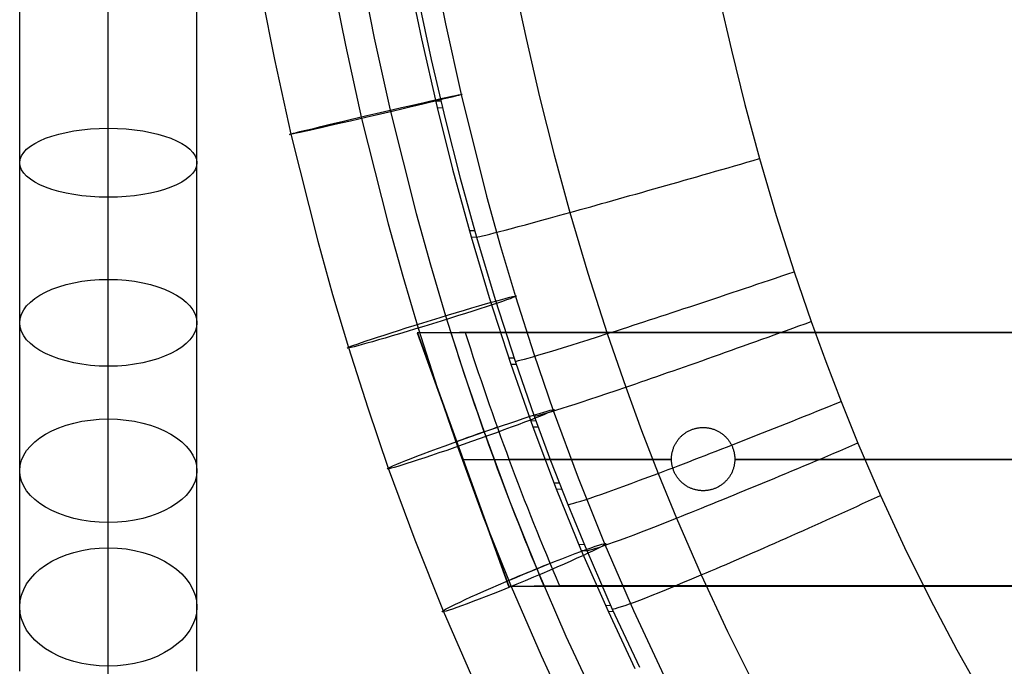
# Model space of a CAD drawing. Extents: x -274 to 274, y -220 to 276.
# Tile 8 of 164: x -238 to -160, y -107 to -56. Entities that reach past the tile are written whole.
import ezdxf

# ---------------------------------------------------------------- set-up
doc = ezdxf.new("R2010")
doc.units = 0
doc.layers.add('PREDEFINITO', color=7, linetype='CONTINUOUS')

msp = doc.modelspace()

# ---------------------------------------------------------------- linework, layer by layer
at = {"layer": 'PREDEFINITO'}
for p, q in [((-205.481, -50.382, 470.49), (-204.369, -56.005, 470.473)), ((-213.418, -51.866, 476.218), (-212.266, -57.689, 476.2)), ((-211.113, -51.423, 462.416), (-209.983, -57.139, 462.398)), ((-207.266, -52.261, 462.174), (-206.253, -57.191, 462.159)), ((-198.966, -52.563, 481.194), (-197.994, -57.173, 481.185)), ((-238, -56.804, 463.923), (-238, -53.346, 465.007)), ((-224, -56.804, 463.923), (-224, -53.346, 465.007)), ((-219.05, -52.907, 468.144), (-217.88, -58.823, 468.125)), ((-206.485, -54.105, 467.047), (-205.483, -58.814, 467.037)), ((-182.759, -53.785, 485.106), (-181.771, -58.096, 485.093)), ((-231, -57.867, 456.158), (-231, -54.62, 457.273)), ((-231, -58.987, 470.574), (-231, -55.351, 471.714)), ((-204.369, -56.005, 470.473), (-203.131, -61.598, 470.432)), ((-238, -60.23, 462.747), (-238, -56.804, 463.923)), ((-224, -60.23, 462.747), (-224, -56.804, 463.923)), ((-209.983, -57.139, 462.398), (-208.724, -62.827, 462.356)), ((-206.253, -57.191, 462.159), (-205.02, -62.614, 462.12)), ((-197.994, -57.173, 481.185), (-196.933, -61.769, 481.16)), ((-231, -61.078, 454.955), (-231, -57.867, 456.158)), ((-212.266, -57.689, 476.2), (-210.983, -63.485, 476.157)), ((-181.771, -58.096, 485.093), (-180.699, -62.387, 485.067)), ((-231, -62.594, 469.335), (-231, -58.987, 470.574)), ((-217.88, -58.823, 468.125), (-216.576, -64.713, 468.082)), ((-205.483, -58.814, 467.037), (-204.389, -63.51, 467.011)), ((-238, -63.624, 461.476), (-238, -60.23, 462.747)), ((-224, -63.624, 461.476), (-224, -60.23, 462.747)), ((-231, -64.252, 453.665), (-231, -61.078, 454.955)), ((-205.144, -62.094, 462.125), (-204.724, -62.114, 467.02)), ((-203.131, -61.598, 470.432), (-201.117, -69.618, 470.33)), ((-196.933, -61.769, 481.16), (-195.779, -66.348, 481.121)), ((-231, -66.169, 467.997), (-231, -62.594, 469.335)), ((-208.724, -62.827, 462.356), (-206.674, -70.987, 462.253)), ((-205.02, -62.614, 462.12), (-203.801, -67.485, 462.067)), ((-205.02, -62.614, 462.12), (-204.6, -62.634, 467.017)), ((-180.699, -62.387, 485.067), (-179.542, -66.655, 485.026)), ((-238, -66.98, 460.112), (-238, -63.624, 461.476)), ((-224, -66.98, 460.112), (-224, -63.624, 461.476)), ((-210.983, -63.485, 476.157), (-208.893, -71.804, 476.052)), ((-204.389, -63.51, 467.011), (-203.199, -68.193, 466.971)), ((-231, -67.299, 452.325), (-231, -64.252, 453.665)), ((-216.576, -64.713, 468.082), (-214.451, -73.173, 467.975)), ((-231, -69.708, 466.558), (-231, -66.169, 467.997)), ((-195.779, -66.348, 481.121), (-194.532, -70.91, 481.066)), ((-179.542, -66.655, 485.026), (-178.224, -71.138, 484.969)), ((-238, -70.205, 458.694), (-238, -66.98, 460.112)), ((-231, -70.306, 450.902), (-231, -67.299, 452.325)), ((-224, -70.205, 458.694), (-224, -66.98, 460.112)), ((-203.801, -67.485, 462.067), (-202.336, -72.833, 461.986)), ((-203.199, -68.193, 466.971), (-201.912, -72.86, 466.915)), ((-231, -73.11, 465.063), (-231, -69.708, 466.558)), ((-201.117, -69.618, 470.33), (-200.007, -73.598, 470.26)), ((-238, -73.389, 457.187), (-238, -70.205, 458.694)), ((-231, -73.271, 449.396), (-231, -70.306, 450.902)), ((-224, -73.389, 457.187), (-224, -70.205, 458.694)), ((-206.674, -70.987, 462.253), (-205.545, -75.039, 462.182)), ((-194.532, -70.91, 481.066), (-193.11, -75.709, 480.991)), ((-178.224, -71.138, 484.969), (-176.808, -75.589, 484.896)), ((-208.893, -71.804, 476.052), (-207.741, -75.937, 475.979)), ((-202.482, -72.321, 461.995), (-202.061, -72.34, 466.922)), ((-231, -76.471, 463.472), (-231, -73.11, 465.063)), ((-202.336, -72.833, 461.986), (-200.906, -77.628, 461.895)), ((-202.336, -72.833, 461.986), (-201.915, -72.852, 466.915)), ((-201.912, -72.86, 466.915), (-200.444, -77.774, 466.84)), ((-238, -76.529, 455.592), (-238, -73.389, 457.187)), ((-231, -76.192, 447.808), (-231, -73.271, 449.396)), ((-224, -76.529, 455.592), (-224, -73.389, 457.187)), ((-214.451, -73.173, 467.975), (-213.279, -77.378, 467.901)), ((-200.007, -73.598, 470.26), (-198.828, -77.555, 470.178)), ((-205.545, -75.039, 462.182), (-204.344, -79.07, 462.098)), ((-231, -79.021, 446.163), (-231, -76.192, 447.808)), ((-207.741, -75.937, 475.979), (-206.517, -80.048, 475.894)), ((-193.11, -75.709, 480.991), (-191.578, -80.483, 480.899)), ((-176.808, -75.589, 484.896), (-175.462, -79.52, 484.818)), ((-238, -79.624, 453.908), (-238, -76.529, 455.592)), ((-231, -79.788, 461.787), (-231, -76.471, 463.472)), ((-224, -79.624, 453.908), (-224, -76.529, 455.592)), ((-213.279, -77.378, 467.901), (-212.032, -81.564, 467.814)), ((-200.906, -77.628, 461.895), (-199.204, -82.885, 461.773)), ((-200.444, -77.774, 466.84), (-198.862, -82.664, 466.747)), ((-198.828, -77.555, 470.178), (-197.387, -82.072, 470.068)), ((-231, -81.804, 444.44), (-231, -79.021, 446.163)), ((-204.344, -79.07, 462.098), (-202.875, -83.674, 461.986)), ((-238, -82.623, 452.165), (-238, -79.624, 453.908)), ((-231, -83.056, 460.009), (-231, -79.788, 461.787)), ((-224, -82.623, 452.165), (-224, -79.624, 453.908)), ((-206.517, -80.048, 475.894), (-205.018, -84.745, 475.78)), ((-175.462, -79.52, 484.818), (-174.309, -82.692, 484.746)), ((-206.592, -80.429, 462.015), (-206.574, -80.425, 462.115)), ((-206.592, -80.429, 462.015), (-199.371, -100.426, 461.399)), ((-206.574, -80.425, 462.115), (-199.354, -100.423, 461.493)), ((-191.578, -80.483, 480.899), (-190.119, -84.707, 480.802)), ((-212.032, -81.564, 467.814), (-210.506, -86.347, 467.698)), ((-231, -84.538, 442.64), (-231, -81.804, 444.44)), ((-199.373, -82.382, 461.785), (-198.95, -82.399, 466.752)), ((-197.387, -82.072, 470.068), (-195.852, -86.553, 469.941)), ((-238, -85.572, 450.34), (-238, -82.623, 452.165)), ((-231, -86.224, 458.168), (-231, -83.056, 460.009)), ((-224, -85.572, 450.34), (-224, -82.623, 452.165)), ((-199.204, -82.885, 461.773), (-197.465, -87.841, 461.636)), ((-199.204, -82.885, 461.773), (-198.781, -82.902, 466.742)), ((-198.862, -82.664, 466.747), (-197.354, -86.995, 466.649)), ((-174.309, -82.692, 484.746), (-173.101, -85.844, 484.666)), ((-202.875, -83.674, 461.986), (-201.31, -88.244, 461.857)), ((-231, -87.222, 440.764), (-231, -84.538, 442.64)), ((-205.018, -84.745, 475.78), (-203.421, -89.409, 475.648)), ((-190.119, -84.707, 480.802), (-188.867, -88.122, 480.713)), ((-238, -88.469, 448.432), (-238, -85.572, 450.34)), ((-224, -88.469, 448.432), (-224, -85.572, 450.34)), ((-231, -89.339, 456.239), (-231, -86.224, 458.168)), ((-210.506, -86.347, 467.698), (-208.878, -91.1, 467.563)), ((-173.101, -85.844, 484.666), (-171.774, -89.122, 484.573)), ((-197.354, -86.995, 466.649), (-196.058, -90.498, 466.56)), ((-195.852, -86.553, 469.941), (-193.883, -91.882, 469.768)), ((-231, -89.846, 438.82), (-231, -87.222, 440.764)), ((-197.646, -87.343, 461.651), (-197.223, -87.359, 466.64)), ((-197.465, -87.841, 461.636), (-195.606, -92.752, 461.48)), ((-197.465, -87.841, 461.636), (-197.042, -87.857, 466.628)), ((-184.304, -87.912, 459.387), (-184.244, -87.905, 459.377)), ((-184.304, -87.912, 458.373), (-184.244, -87.905, 458.363)), ((-184.244, -87.905, 459.377), (-184.183, -87.9, 459.367)), ((-184.244, -87.905, 458.363), (-184.183, -87.9, 458.353)), ((-184.183, -87.9, 459.367), (-184.122, -87.896, 459.357)), ((-184.183, -87.9, 458.353), (-184.122, -87.896, 458.342)), ((-184.122, -87.896, 459.357), (-184.061, -87.894, 459.346)), ((-184.122, -87.896, 458.342), (-184.061, -87.894, 458.332)), ((-184.061, -87.894, 459.346), (-184, -87.893, 459.336)), ((-184.061, -87.894, 458.332), (-184, -87.893, 458.322)), ((-184, -87.893, 459.336), (-183.939, -87.894, 459.326)), ((-184, -87.893, 458.322), (-183.939, -87.894, 458.312)), ((-184, -87.893, 458.322), (-184, -87.893, 459.336)), ((-183.939, -87.894, 459.326), (-183.878, -87.896, 459.316)), ((-183.939, -87.894, 458.312), (-183.878, -87.896, 458.302)), ((-183.878, -87.896, 459.316), (-183.818, -87.9, 459.306)), ((-183.878, -87.896, 458.302), (-183.818, -87.9, 458.292)), ((-183.818, -87.9, 459.306), (-183.757, -87.905, 459.297)), ((-183.818, -87.9, 458.292), (-183.757, -87.905, 458.282)), ((-183.757, -87.905, 459.297), (-183.697, -87.912, 459.287)), ((-183.757, -87.905, 458.282), (-183.697, -87.912, 458.273)), ((-238, -91.311, 446.445), (-238, -88.469, 448.432)), ((-224, -91.311, 446.445), (-224, -88.469, 448.432)), ((-201.31, -88.244, 461.857), (-199.3, -93.683, 461.68)), ((-188.867, -88.122, 480.713), (-187.552, -91.52, 480.615)), ((-185.846, -88.707, 459.672), (-185.804, -88.663, 459.663)), ((-185.846, -88.707, 458.657), (-185.804, -88.663, 458.649)), ((-185.804, -88.663, 459.663), (-185.761, -88.619, 459.654)), ((-185.804, -88.663, 458.649), (-185.761, -88.619, 458.64)), ((-185.761, -88.619, 459.654), (-185.717, -88.576, 459.645)), ((-185.761, -88.619, 458.64), (-185.717, -88.576, 458.631)), ((-185.717, -88.576, 459.645), (-185.672, -88.534, 459.636)), ((-185.717, -88.576, 458.631), (-185.672, -88.534, 458.622)), ((-185.672, -88.534, 459.636), (-185.626, -88.494, 459.627)), ((-185.672, -88.534, 458.622), (-185.626, -88.494, 458.613)), ((-185.626, -88.494, 459.627), (-185.579, -88.455, 459.618)), ((-185.626, -88.494, 458.613), (-185.579, -88.455, 458.604)), ((-185.579, -88.455, 459.618), (-185.531, -88.417, 459.609)), ((-185.579, -88.455, 458.604), (-185.531, -88.417, 458.594)), ((-185.531, -88.417, 459.609), (-185.482, -88.38, 459.599)), ((-185.531, -88.417, 458.594), (-185.482, -88.38, 458.585)), ((-185.482, -88.38, 459.599), (-185.433, -88.344, 459.59)), ((-185.482, -88.38, 458.585), (-185.433, -88.344, 458.575)), ((-185.433, -88.344, 459.59), (-185.382, -88.31, 459.58)), ((-185.433, -88.344, 458.575), (-185.382, -88.31, 458.566)), ((-185.382, -88.31, 459.58), (-185.331, -88.277, 459.571)), ((-185.382, -88.31, 458.566), (-185.331, -88.277, 458.556)), ((-185.331, -88.277, 459.571), (-185.279, -88.245, 459.561)), ((-185.331, -88.277, 458.556), (-185.279, -88.245, 458.546)), ((-185.279, -88.245, 459.561), (-185.226, -88.214, 459.551)), ((-185.279, -88.245, 458.546), (-185.226, -88.214, 458.537)), ((-185.226, -88.214, 459.551), (-185.173, -88.185, 459.541)), ((-185.226, -88.214, 458.537), (-185.173, -88.185, 458.527)), ((-185.173, -88.185, 459.541), (-185.118, -88.157, 459.531)), ((-185.173, -88.185, 458.527), (-185.118, -88.157, 458.517)), ((-185.118, -88.157, 459.531), (-185.063, -88.131, 459.521)), ((-185.118, -88.157, 458.517), (-185.063, -88.131, 458.507)), ((-185.063, -88.131, 459.521), (-185.008, -88.105, 459.511)), ((-185.063, -88.131, 458.507), (-185.008, -88.105, 458.496)), ((-185.008, -88.105, 459.511), (-184.952, -88.081, 459.501)), ((-185.008, -88.105, 458.496), (-184.952, -88.081, 458.486)), ((-184.952, -88.081, 459.501), (-184.895, -88.059, 459.49)), ((-184.952, -88.081, 458.486), (-184.895, -88.059, 458.476)), ((-184.895, -88.059, 459.49), (-184.838, -88.038, 459.48)), ((-184.895, -88.059, 458.476), (-184.838, -88.038, 458.466)), ((-184.838, -88.038, 459.48), (-184.78, -88.018, 459.47)), ((-184.838, -88.038, 458.466), (-184.78, -88.018, 458.456)), ((-184.78, -88.018, 459.47), (-184.722, -88, 459.46)), ((-184.78, -88.018, 458.456), (-184.722, -88, 458.445)), ((-184.722, -88, 459.46), (-184.663, -87.983, 459.449)), ((-184.722, -88, 458.445), (-184.663, -87.983, 458.435)), ((-184.663, -87.983, 459.449), (-184.604, -87.967, 459.439)), ((-184.663, -87.983, 458.435), (-184.604, -87.967, 458.425)), ((-184.604, -87.967, 459.439), (-184.545, -87.953, 459.429)), ((-184.604, -87.967, 458.425), (-184.545, -87.953, 458.414)), ((-184.545, -87.953, 459.429), (-184.485, -87.941, 459.418)), ((-184.545, -87.953, 458.414), (-184.485, -87.941, 458.404)), ((-184.485, -87.941, 459.418), (-184.425, -87.93, 459.408)), ((-184.485, -87.941, 458.404), (-184.425, -87.93, 458.394)), ((-184.425, -87.93, 459.408), (-184.365, -87.92, 459.398)), ((-184.425, -87.93, 458.394), (-184.365, -87.92, 458.383)), ((-184.365, -87.92, 459.398), (-184.304, -87.912, 459.387)), ((-184.365, -87.92, 458.383), (-184.304, -87.912, 458.373)), ((-183.697, -87.912, 459.287), (-183.636, -87.92, 459.277)), ((-183.697, -87.912, 458.273), (-183.636, -87.92, 458.263)), ((-183.636, -87.92, 459.277), (-183.576, -87.929, 459.268)), ((-183.636, -87.92, 458.263), (-183.576, -87.929, 458.254)), ((-183.576, -87.929, 459.268), (-183.516, -87.94, 459.258)), ((-183.576, -87.929, 458.254), (-183.516, -87.94, 458.244)), ((-183.516, -87.94, 459.258), (-183.457, -87.953, 459.249)), ((-183.516, -87.94, 458.244), (-183.457, -87.953, 458.235)), ((-183.457, -87.953, 459.249), (-183.397, -87.967, 459.239)), ((-183.457, -87.953, 458.235), (-183.397, -87.967, 458.225)), ((-183.397, -87.967, 459.239), (-183.338, -87.982, 459.23)), ((-183.397, -87.967, 458.225), (-183.338, -87.982, 458.216)), ((-183.338, -87.982, 459.23), (-183.28, -87.999, 459.221)), ((-183.338, -87.982, 458.216), (-183.28, -87.999, 458.207)), ((-183.28, -87.999, 459.221), (-183.222, -88.017, 459.212)), ((-183.28, -87.999, 458.207), (-183.222, -88.017, 458.198)), ((-183.222, -88.017, 459.212), (-183.164, -88.037, 459.204)), ((-183.222, -88.017, 458.198), (-183.164, -88.037, 458.189)), ((-183.164, -88.037, 459.204), (-183.107, -88.058, 459.195)), ((-183.164, -88.037, 458.189), (-183.107, -88.058, 458.181)), ((-183.107, -88.058, 459.195), (-183.05, -88.081, 459.186)), ((-183.107, -88.058, 458.181), (-183.05, -88.081, 458.172)), ((-183.05, -88.081, 459.186), (-182.994, -88.105, 459.178)), ((-183.05, -88.081, 458.172), (-182.994, -88.105, 458.164)), ((-182.994, -88.105, 459.178), (-182.938, -88.13, 459.17)), ((-182.994, -88.105, 458.164), (-182.938, -88.13, 458.156)), ((-182.938, -88.13, 459.17), (-182.883, -88.157, 459.162)), ((-182.938, -88.13, 458.156), (-182.883, -88.157, 458.148)), ((-182.883, -88.157, 459.162), (-182.829, -88.185, 459.154)), ((-182.883, -88.157, 458.148), (-182.829, -88.185, 458.14)), ((-182.829, -88.185, 459.154), (-182.775, -88.214, 459.146)), ((-182.829, -88.185, 458.14), (-182.775, -88.214, 458.132)), ((-182.775, -88.214, 459.146), (-182.722, -88.244, 459.138)), ((-182.775, -88.214, 458.132), (-182.722, -88.244, 458.124)), ((-182.722, -88.244, 459.138), (-182.67, -88.276, 459.131)), ((-182.722, -88.244, 458.124), (-182.67, -88.276, 458.117)), ((-182.67, -88.276, 459.131), (-182.619, -88.309, 459.123)), ((-182.67, -88.276, 458.117), (-182.619, -88.309, 458.11)), ((-182.619, -88.309, 459.123), (-182.568, -88.344, 459.116)), ((-182.619, -88.309, 458.11), (-182.568, -88.344, 458.102)), ((-182.568, -88.344, 459.116), (-182.518, -88.38, 459.11)), ((-182.568, -88.344, 458.102), (-182.518, -88.38, 458.096)), ((-182.518, -88.38, 459.11), (-182.469, -88.416, 459.103)), ((-182.518, -88.38, 458.096), (-182.469, -88.416, 458.089)), ((-182.469, -88.416, 459.103), (-182.421, -88.454, 459.096)), ((-182.469, -88.416, 458.089), (-182.421, -88.454, 458.082)), ((-182.421, -88.454, 459.096), (-182.374, -88.494, 459.09)), ((-182.421, -88.454, 458.082), (-182.374, -88.494, 458.076)), ((-182.374, -88.494, 459.09), (-182.328, -88.534, 459.084)), ((-182.374, -88.494, 458.076), (-182.328, -88.534, 458.07)), ((-182.328, -88.534, 459.084), (-182.283, -88.576, 459.078)), ((-182.328, -88.534, 458.07), (-182.283, -88.576, 458.064)), ((-182.283, -88.576, 459.078), (-182.239, -88.619, 459.072)), ((-182.283, -88.576, 458.064), (-182.239, -88.619, 458.058)), ((-182.239, -88.619, 459.072), (-182.196, -88.663, 459.067)), ((-182.239, -88.619, 458.058), (-182.196, -88.663, 458.053)), ((-182.196, -88.663, 459.067), (-182.154, -88.708, 459.061)), ((-182.196, -88.663, 458.053), (-182.154, -88.708, 458.047)), ((-231, -92.399, 454.225), (-231, -89.339, 456.239)), ((-203.421, -89.409, 475.648), (-201.369, -94.962, 475.467)), ((-186.33, -89.487, 459.78), (-186.307, -89.43, 459.774)), ((-186.33, -89.487, 458.765), (-186.307, -89.43, 458.759)), ((-186.307, -89.43, 459.774), (-186.282, -89.373, 459.768)), ((-186.307, -89.43, 458.759), (-186.282, -89.373, 458.753)), ((-186.282, -89.373, 459.768), (-186.256, -89.317, 459.761)), ((-186.282, -89.373, 458.753), (-186.256, -89.317, 458.747)), ((-186.256, -89.317, 459.761), (-186.229, -89.262, 459.755)), ((-186.256, -89.317, 458.747), (-186.229, -89.262, 458.741)), ((-186.229, -89.262, 459.755), (-186.201, -89.207, 459.748)), ((-186.229, -89.262, 458.741), (-186.201, -89.207, 458.734)), ((-186.201, -89.207, 459.748), (-186.171, -89.153, 459.741)), ((-186.201, -89.207, 458.734), (-186.171, -89.153, 458.727)), ((-186.171, -89.153, 459.741), (-186.14, -89.1, 459.734)), ((-186.171, -89.153, 458.727), (-186.14, -89.1, 458.72)), ((-186.14, -89.1, 459.734), (-186.107, -89.048, 459.727)), ((-186.14, -89.1, 458.72), (-186.107, -89.048, 458.713)), ((-186.107, -89.048, 459.727), (-186.074, -88.997, 459.72)), ((-186.107, -89.048, 458.713), (-186.074, -88.997, 458.705)), ((-186.074, -88.997, 459.72), (-186.039, -88.946, 459.712)), ((-186.074, -88.997, 458.705), (-186.039, -88.946, 458.698)), ((-186.039, -88.946, 459.712), (-186.003, -88.897, 459.704)), ((-186.039, -88.946, 458.698), (-186.003, -88.897, 458.69)), ((-186.003, -88.897, 459.704), (-185.965, -88.848, 459.696)), ((-186.003, -88.897, 458.69), (-185.965, -88.848, 458.682)), ((-185.965, -88.848, 459.696), (-185.927, -88.8, 459.688)), ((-185.965, -88.848, 458.682), (-185.927, -88.8, 458.674)), ((-185.927, -88.8, 459.688), (-185.887, -88.753, 459.68)), ((-185.927, -88.8, 458.674), (-185.887, -88.753, 458.666)), ((-185.887, -88.753, 459.68), (-185.846, -88.707, 459.672)), ((-185.887, -88.753, 458.666), (-185.846, -88.707, 458.657)), ((-182.154, -88.708, 459.061), (-182.113, -88.754, 459.056)), ((-182.154, -88.708, 458.047), (-182.113, -88.754, 458.042)), ((-182.113, -88.754, 459.056), (-182.073, -88.801, 459.051)), ((-182.113, -88.754, 458.042), (-182.073, -88.801, 458.037)), ((-182.073, -88.801, 459.051), (-182.034, -88.848, 459.047)), ((-182.073, -88.801, 458.037), (-182.034, -88.848, 458.033)), ((-182.034, -88.848, 459.047), (-181.997, -88.897, 459.042)), ((-182.034, -88.848, 458.033), (-181.997, -88.897, 458.028)), ((-181.997, -88.897, 459.042), (-181.961, -88.947, 459.038)), ((-181.997, -88.897, 458.028), (-181.961, -88.947, 458.024)), ((-181.961, -88.947, 459.038), (-181.926, -88.998, 459.034)), ((-181.961, -88.947, 458.024), (-181.926, -88.998, 458.02)), ((-181.926, -88.998, 459.034), (-181.892, -89.049, 459.031)), ((-181.926, -88.998, 458.02), (-181.892, -89.049, 458.017)), ((-181.892, -89.049, 459.031), (-181.86, -89.101, 459.027)), ((-181.892, -89.049, 458.017), (-181.86, -89.101, 458.013)), ((-181.86, -89.101, 459.027), (-181.828, -89.154, 459.024)), ((-181.86, -89.101, 458.013), (-181.828, -89.154, 458.01)), ((-181.828, -89.154, 459.024), (-181.799, -89.208, 459.021)), ((-181.828, -89.154, 458.01), (-181.799, -89.208, 458.007)), ((-181.799, -89.208, 459.021), (-181.77, -89.263, 459.018)), ((-181.799, -89.208, 458.007), (-181.77, -89.263, 458.004)), ((-181.77, -89.263, 459.018), (-181.743, -89.318, 459.016)), ((-181.77, -89.263, 458.004), (-181.743, -89.318, 458.002)), ((-181.743, -89.318, 459.016), (-181.717, -89.374, 459.013)), ((-181.743, -89.318, 458.002), (-181.717, -89.374, 458)), ((-181.717, -89.374, 459.013), (-181.692, -89.431, 459.011)), ((-181.717, -89.374, 458), (-181.692, -89.431, 457.998)), ((-181.692, -89.431, 459.011), (-181.669, -89.489, 459.01)), ((-181.692, -89.431, 457.998), (-181.669, -89.489, 457.996)), ((-171.774, -89.122, 484.573), (-169.988, -93.268, 484.44)), ((-231, -92.418, 436.803), (-231, -89.846, 438.82)), ((-186.497, -90.269, 459.835), (-186.493, -90.207, 459.832)), ((-186.497, -90.269, 458.821), (-186.493, -90.207, 458.818)), ((-186.493, -90.207, 459.832), (-186.488, -90.146, 459.829)), ((-186.493, -90.207, 458.818), (-186.488, -90.146, 458.815)), ((-186.488, -90.146, 459.829), (-186.481, -90.084, 459.826)), ((-186.488, -90.146, 458.815), (-186.481, -90.084, 458.811)), ((-186.481, -90.084, 459.826), (-186.472, -90.023, 459.822)), ((-186.481, -90.084, 458.811), (-186.472, -90.023, 458.808)), ((-186.472, -90.023, 459.822), (-186.463, -89.962, 459.819)), ((-186.472, -90.023, 458.808), (-186.463, -89.962, 458.804)), ((-186.463, -89.962, 459.819), (-186.451, -89.901, 459.815)), ((-186.463, -89.962, 458.804), (-186.451, -89.901, 458.8)), ((-186.451, -89.901, 459.815), (-186.438, -89.841, 459.81)), ((-186.451, -89.901, 458.8), (-186.438, -89.841, 458.796)), ((-186.438, -89.841, 459.81), (-186.424, -89.781, 459.806)), ((-186.438, -89.841, 458.796), (-186.424, -89.781, 458.791)), ((-186.424, -89.781, 459.806), (-186.408, -89.721, 459.801)), ((-186.424, -89.781, 458.791), (-186.408, -89.721, 458.787)), ((-186.408, -89.721, 459.801), (-186.391, -89.662, 459.796)), ((-186.408, -89.721, 458.787), (-186.391, -89.662, 458.782)), ((-186.391, -89.662, 459.796), (-186.372, -89.603, 459.791)), ((-186.391, -89.662, 458.782), (-186.372, -89.603, 458.776)), ((-186.372, -89.603, 459.791), (-186.352, -89.545, 459.785)), ((-186.372, -89.603, 458.776), (-186.352, -89.545, 458.771)), ((-186.352, -89.545, 459.785), (-186.33, -89.487, 459.78)), ((-186.352, -89.545, 458.771), (-186.33, -89.487, 458.765)), ((-181.669, -89.489, 459.01), (-181.648, -89.546, 459.008)), ((-181.669, -89.489, 457.996), (-181.648, -89.546, 457.994)), ((-181.648, -89.546, 459.008), (-181.628, -89.605, 459.007)), ((-181.648, -89.546, 457.994), (-181.628, -89.605, 457.993)), ((-181.628, -89.605, 459.007), (-181.609, -89.664, 459.006)), ((-181.628, -89.605, 457.993), (-181.609, -89.664, 457.992)), ((-181.609, -89.664, 459.006), (-181.592, -89.723, 459.005)), ((-181.609, -89.664, 457.992), (-181.592, -89.723, 457.991)), ((-181.592, -89.723, 459.005), (-181.576, -89.782, 459.005)), ((-181.592, -89.723, 457.991), (-181.576, -89.782, 457.991)), ((-181.576, -89.782, 459.005), (-181.561, -89.842, 459.004)), ((-181.576, -89.782, 457.991), (-181.561, -89.842, 457.991)), ((-181.561, -89.842, 459.004), (-181.549, -89.903, 459.004)), ((-181.561, -89.842, 457.991), (-181.549, -89.903, 457.991)), ((-181.549, -89.903, 459.004), (-181.537, -89.963, 459.005)), ((-181.549, -89.903, 457.991), (-181.537, -89.963, 457.991)), ((-181.537, -89.963, 459.005), (-181.527, -90.024, 459.005)), ((-181.537, -89.963, 457.991), (-181.527, -90.024, 457.991)), ((-181.527, -90.024, 459.005), (-181.519, -90.085, 459.006)), ((-181.527, -90.024, 457.991), (-181.519, -90.085, 457.992)), ((-181.519, -90.085, 459.006), (-181.512, -90.146, 459.007)), ((-181.519, -90.085, 457.992), (-181.512, -90.146, 457.993)), ((-181.512, -90.146, 459.007), (-181.507, -90.208, 459.008)), ((-181.512, -90.146, 457.993), (-181.507, -90.208, 457.994)), ((-181.507, -90.208, 459.008), (-181.503, -90.269, 459.01)), ((-181.507, -90.208, 457.994), (-181.503, -90.269, 457.996)), ((-202.965, -90.424, 461.799), (-202.982, -90.427, 461.707)), ((-202.982, -90.427, 461.707), (-186.5, -90.428, 458.827)), ((-199.348, -90.393, 462.066), (-186.5, -90.393, 459.84)), ((-196.058, -90.498, 466.56), (-194.698, -93.986, 466.461)), ((-186.5, -90.393, 459.84), (-186.499, -90.331, 459.838)), ((-186.5, -90.393, 458.825), (-186.499, -90.331, 458.823)), ((-186.499, -90.455, 459.842), (-186.5, -90.393, 459.84)), ((-186.499, -90.455, 458.827), (-186.5, -90.393, 458.825)), ((-186.5, -90.393, 458.825), (-186.5, -90.393, 459.84)), ((-186.499, -90.331, 459.838), (-186.497, -90.269, 459.835)), ((-186.499, -90.331, 458.823), (-186.497, -90.269, 458.821)), ((-186.497, -90.517, 459.844), (-186.499, -90.455, 459.842)), ((-186.497, -90.517, 458.829), (-186.499, -90.455, 458.827)), ((-186.493, -90.578, 459.845), (-186.497, -90.517, 459.844)), ((-186.493, -90.578, 458.831), (-186.497, -90.517, 458.829)), ((-186.488, -90.64, 459.846), (-186.493, -90.578, 459.845)), ((-186.488, -90.64, 458.832), (-186.493, -90.578, 458.831)), ((-186.481, -90.701, 459.847), (-186.488, -90.64, 459.846)), ((-186.481, -90.701, 458.833), (-186.488, -90.64, 458.832)), ((-186.473, -90.762, 459.848), (-186.481, -90.701, 459.847)), ((-186.473, -90.762, 458.834), (-186.481, -90.701, 458.833)), ((-186.463, -90.823, 459.849), (-186.473, -90.762, 459.848)), ((-186.463, -90.823, 458.834), (-186.473, -90.762, 458.834)), ((-186.451, -90.884, 459.849), (-186.463, -90.823, 459.849)), ((-186.451, -90.884, 458.834), (-186.463, -90.823, 458.834)), ((-186.439, -90.944, 459.849), (-186.451, -90.884, 459.849)), ((-186.439, -90.944, 458.834), (-186.451, -90.884, 458.834)), ((-186.424, -91.004, 459.849), (-186.439, -90.944, 459.849)), ((-186.424, -91.004, 458.834), (-186.439, -90.944, 458.834)), ((-186.408, -91.063, 459.848), (-186.424, -91.004, 459.849)), ((-186.408, -91.063, 458.833), (-186.424, -91.004, 458.834)), ((-181.576, -91.005, 459.047), (-181.592, -91.065, 459.052)), ((-181.576, -91.005, 458.034), (-181.592, -91.065, 458.038)), ((-181.562, -90.945, 459.043), (-181.576, -91.005, 459.047)), ((-181.562, -90.945, 458.029), (-181.576, -91.005, 458.034)), ((-181.549, -90.885, 459.039), (-181.562, -90.945, 459.043)), ((-181.549, -90.885, 458.025), (-181.562, -90.945, 458.029)), ((-181.537, -90.824, 459.035), (-181.549, -90.885, 459.039)), ((-181.537, -90.824, 458.021), (-181.549, -90.885, 458.025)), ((-181.528, -90.763, 459.031), (-181.537, -90.824, 459.035)), ((-181.528, -90.763, 458.017), (-181.537, -90.824, 458.021)), ((-181.519, -90.702, 459.027), (-181.528, -90.763, 459.031)), ((-181.519, -90.702, 458.014), (-181.528, -90.763, 458.017)), ((-181.512, -90.641, 459.024), (-181.519, -90.702, 459.027)), ((-181.512, -90.641, 458.01), (-181.519, -90.702, 458.014)), ((-181.507, -90.579, 459.021), (-181.512, -90.641, 459.024)), ((-181.507, -90.579, 458.007), (-181.512, -90.641, 458.01)), ((-181.503, -90.517, 459.018), (-181.507, -90.579, 459.021)), ((-181.503, -90.517, 458.005), (-181.507, -90.579, 458.007)), ((-181.503, -90.269, 459.01), (-181.501, -90.331, 459.012)), ((-181.503, -90.269, 457.996), (-181.501, -90.331, 457.998)), ((-181.501, -90.455, 459.016), (-181.503, -90.517, 459.018)), ((-181.501, -90.455, 458.002), (-181.503, -90.517, 458.005)), ((-181.501, -90.331, 459.012), (-181.5, -90.393, 459.014)), ((-181.501, -90.331, 457.998), (-181.5, -90.393, 458)), ((-181.5, -90.393, 459.014), (-181.501, -90.455, 459.016)), ((-181.5, -90.393, 458), (-181.501, -90.455, 458.002)), ((-181.5, -90.393, 458), (-181.5, -90.393, 459.014)), ((-238, -94.09, 444.387), (-238, -91.311, 446.445)), ((-224, -94.09, 444.387), (-224, -91.311, 446.445)), ((-208.878, -91.1, 467.563), (-206.786, -96.763, 467.379)), ((-187.552, -91.52, 480.615), (-186.106, -95.06, 480.502)), ((-186.391, -91.123, 459.847), (-186.408, -91.063, 459.848)), ((-186.391, -91.123, 458.833), (-186.408, -91.063, 458.833)), ((-186.372, -91.182, 459.846), (-186.391, -91.123, 459.847)), ((-186.372, -91.182, 458.832), (-186.391, -91.123, 458.833)), ((-186.352, -91.24, 458.83), (-186.372, -91.182, 458.832)), ((-186.352, -91.24, 459.845), (-186.372, -91.182, 459.846)), ((-186.331, -91.298, 459.843), (-186.352, -91.24, 459.845)), ((-186.331, -91.298, 458.829), (-186.352, -91.24, 458.83)), ((-186.307, -91.355, 459.841), (-186.331, -91.298, 459.843)), ((-186.307, -91.355, 458.827), (-186.331, -91.298, 458.829)), ((-186.283, -91.412, 459.839), (-186.307, -91.355, 459.841)), ((-186.283, -91.412, 458.825), (-186.307, -91.355, 458.827)), ((-186.257, -91.468, 459.837), (-186.283, -91.412, 459.839)), ((-186.257, -91.468, 458.822), (-186.283, -91.412, 458.825)), ((-186.23, -91.523, 459.834), (-186.257, -91.468, 459.837)), ((-186.23, -91.523, 458.82), (-186.257, -91.468, 458.822)), ((-186.201, -91.578, 459.831), (-186.23, -91.523, 459.834)), ((-186.201, -91.578, 458.817), (-186.23, -91.523, 458.82)), ((-186.171, -91.632, 459.828), (-186.201, -91.578, 459.831)), ((-186.171, -91.632, 458.814), (-186.201, -91.578, 458.817)), ((-186.14, -91.685, 459.825), (-186.171, -91.632, 459.828)), ((-186.14, -91.685, 458.81), (-186.171, -91.632, 458.814)), ((-186.108, -91.737, 459.821), (-186.14, -91.685, 459.825)), ((-186.108, -91.737, 458.807), (-186.14, -91.685, 458.81)), ((-186.074, -91.789, 459.817), (-186.108, -91.737, 459.821)), ((-186.074, -91.789, 458.803), (-186.108, -91.737, 458.807)), ((-186.039, -91.839, 459.813), (-186.074, -91.789, 459.817)), ((-186.039, -91.839, 458.799), (-186.074, -91.789, 458.803)), ((-181.926, -91.789, 459.132), (-181.961, -91.84, 459.139)), ((-181.926, -91.789, 458.118), (-181.961, -91.84, 458.125)), ((-181.893, -91.738, 459.125), (-181.926, -91.789, 459.132)), ((-181.893, -91.738, 458.111), (-181.926, -91.789, 458.118)), ((-181.86, -91.686, 459.117), (-181.893, -91.738, 459.125)), ((-181.86, -91.686, 458.104), (-181.893, -91.738, 458.111)), ((-181.829, -91.633, 459.111), (-181.86, -91.686, 459.117)), ((-181.829, -91.633, 458.097), (-181.86, -91.686, 458.104)), ((-181.799, -91.579, 459.104), (-181.829, -91.633, 459.111)), ((-181.799, -91.579, 458.09), (-181.829, -91.633, 458.097)), ((-181.771, -91.524, 458.083), (-181.799, -91.579, 458.09)), ((-181.771, -91.525, 459.097), (-181.799, -91.579, 459.104)), ((-181.743, -91.469, 459.091), (-181.771, -91.525, 459.097)), ((-181.743, -91.469, 458.077), (-181.771, -91.524, 458.083)), ((-181.718, -91.413, 459.085), (-181.743, -91.469, 459.091)), ((-181.718, -91.413, 458.071), (-181.743, -91.469, 458.077)), ((-181.693, -91.356, 459.079), (-181.718, -91.413, 459.085)), ((-181.693, -91.356, 458.065), (-181.718, -91.413, 458.071)), ((-181.67, -91.299, 459.073), (-181.693, -91.356, 459.079)), ((-181.67, -91.299, 458.059), (-181.693, -91.356, 458.065)), ((-181.648, -91.241, 459.067), (-181.67, -91.299, 459.073)), ((-181.648, -91.241, 458.054), (-181.67, -91.299, 458.059)), ((-181.628, -91.183, 459.062), (-181.648, -91.241, 459.067)), ((-181.628, -91.183, 458.048), (-181.648, -91.241, 458.054)), ((-181.609, -91.124, 459.057), (-181.628, -91.183, 459.062)), ((-181.609, -91.124, 458.043), (-181.628, -91.183, 458.048)), ((-181.592, -91.065, 459.052), (-181.609, -91.124, 459.057)), ((-181.592, -91.065, 458.038), (-181.609, -91.124, 458.043)), ((-231, -95.401, 452.126), (-231, -92.399, 454.225)), ((-231, -94.936, 434.717), (-231, -92.418, 436.803)), ((-195.8, -92.258, 461.496), (-195.375, -92.273, 466.511)), ((-193.883, -91.882, 469.768), (-191.774, -97.15, 469.57)), ((-186.003, -91.889, 459.809), (-186.039, -91.839, 459.813)), ((-186.003, -91.889, 458.794), (-186.039, -91.839, 458.799)), ((-185.966, -91.938, 459.804), (-186.003, -91.889, 459.809)), ((-185.966, -91.938, 458.79), (-186.003, -91.889, 458.794)), ((-185.927, -91.986, 459.8), (-185.966, -91.938, 459.804)), ((-185.927, -91.986, 458.785), (-185.966, -91.938, 458.79)), ((-185.887, -92.033, 459.795), (-185.927, -91.986, 459.8)), ((-185.887, -92.033, 458.78), (-185.927, -91.986, 458.785)), ((-185.846, -92.079, 459.789), (-185.887, -92.033, 459.795)), ((-185.846, -92.079, 458.775), (-185.887, -92.033, 458.78)), ((-185.804, -92.124, 459.784), (-185.846, -92.079, 459.789)), ((-185.804, -92.124, 458.769), (-185.846, -92.079, 458.775)), ((-185.761, -92.168, 459.778), (-185.804, -92.124, 459.784)), ((-185.761, -92.168, 458.764), (-185.804, -92.124, 458.769)), ((-185.717, -92.21, 459.772), (-185.761, -92.168, 459.778)), ((-185.717, -92.21, 458.758), (-185.761, -92.168, 458.764)), ((-185.672, -92.252, 459.766), (-185.717, -92.21, 459.772)), ((-185.672, -92.252, 458.752), (-185.717, -92.21, 458.758)), ((-185.625, -92.293, 459.76), (-185.672, -92.252, 459.766)), ((-185.625, -92.293, 458.746), (-185.672, -92.252, 458.752)), ((-185.578, -92.332, 459.753), (-185.625, -92.293, 459.76)), ((-185.578, -92.332, 458.739), (-185.625, -92.293, 458.746)), ((-185.53, -92.37, 459.747), (-185.578, -92.332, 459.753)), ((-185.53, -92.37, 458.732), (-185.578, -92.332, 458.739)), ((-185.482, -92.407, 459.74), (-185.53, -92.37, 459.747)), ((-185.482, -92.407, 458.726), (-185.53, -92.37, 458.732)), ((-185.432, -92.442, 459.733), (-185.482, -92.407, 459.74)), ((-185.432, -92.442, 458.719), (-185.482, -92.407, 458.726)), ((-185.381, -92.477, 459.726), (-185.432, -92.442, 459.733)), ((-185.381, -92.477, 458.711), (-185.432, -92.442, 458.719)), ((-185.33, -92.51, 459.718), (-185.381, -92.477, 459.726)), ((-185.33, -92.51, 458.704), (-185.381, -92.477, 458.711)), ((-185.278, -92.542, 459.711), (-185.33, -92.51, 459.718)), ((-185.278, -92.542, 458.696), (-185.33, -92.51, 458.704)), ((-185.225, -92.572, 459.703), (-185.278, -92.542, 459.711)), ((-185.225, -92.572, 458.689), (-185.278, -92.542, 458.696)), ((-185.171, -92.602, 459.695), (-185.225, -92.572, 459.703)), ((-185.171, -92.602, 458.681), (-185.225, -92.572, 458.689)), ((-182.774, -92.572, 459.298), (-182.827, -92.601, 459.308)), ((-182.774, -92.572, 458.284), (-182.827, -92.601, 458.294)), ((-182.721, -92.541, 459.288), (-182.774, -92.572, 459.298)), ((-182.721, -92.541, 458.274), (-182.774, -92.572, 458.284)), ((-182.669, -92.509, 459.278), (-182.721, -92.541, 459.288)), ((-182.669, -92.509, 458.265), (-182.721, -92.541, 458.274)), ((-182.618, -92.476, 459.269), (-182.669, -92.509, 459.278)), ((-182.618, -92.476, 458.255), (-182.669, -92.509, 458.265)), ((-182.567, -92.442, 459.259), (-182.618, -92.476, 459.269)), ((-182.567, -92.442, 458.246), (-182.618, -92.476, 458.255)), ((-182.518, -92.406, 459.25), (-182.567, -92.442, 459.259)), ((-182.518, -92.406, 458.236), (-182.567, -92.442, 458.246)), ((-182.469, -92.369, 459.241), (-182.518, -92.406, 459.25)), ((-182.469, -92.369, 458.227), (-182.518, -92.406, 458.236)), ((-182.421, -92.331, 459.232), (-182.469, -92.369, 459.241)), ((-182.421, -92.331, 458.218), (-182.469, -92.369, 458.227)), ((-182.374, -92.292, 459.223), (-182.421, -92.331, 459.232)), ((-182.374, -92.292, 458.209), (-182.421, -92.331, 458.218)), ((-182.328, -92.252, 459.214), (-182.374, -92.292, 459.223)), ((-182.328, -92.252, 458.2), (-182.374, -92.292, 458.209)), ((-182.283, -92.21, 459.205), (-182.328, -92.252, 459.214)), ((-182.283, -92.21, 458.191), (-182.328, -92.252, 458.2)), ((-182.239, -92.167, 459.196), (-182.283, -92.21, 459.205)), ((-182.239, -92.167, 458.182), (-182.283, -92.21, 458.191)), ((-182.196, -92.124, 459.188), (-182.239, -92.167, 459.196)), ((-182.196, -92.124, 458.174), (-182.239, -92.167, 458.182)), ((-182.154, -92.079, 459.179), (-182.196, -92.124, 459.188)), ((-182.154, -92.079, 458.165), (-182.196, -92.124, 458.174)), ((-182.113, -92.033, 459.171), (-182.154, -92.079, 459.179)), ((-182.113, -92.033, 458.157), (-182.154, -92.079, 458.165)), ((-182.073, -91.986, 459.163), (-182.113, -92.033, 459.171)), ((-182.073, -91.986, 458.149), (-182.113, -92.033, 458.157)), ((-182.035, -91.938, 459.155), (-182.073, -91.986, 459.163)), ((-182.035, -91.938, 458.141), (-182.073, -91.986, 458.149)), ((-181.997, -91.89, 459.147), (-182.035, -91.938, 459.155)), ((-181.997, -91.89, 458.133), (-182.035, -91.938, 458.141)), ((-181.961, -91.84, 459.139), (-181.997, -91.89, 459.147)), ((-181.961, -91.84, 458.125), (-181.997, -91.89, 458.133)), ((-195.606, -92.752, 461.48), (-193.625, -97.613, 461.303)), ((-195.606, -92.752, 461.48), (-195.182, -92.767, 466.497)), ((-185.117, -92.63, 459.687), (-185.171, -92.602, 459.695)), ((-185.117, -92.63, 458.673), (-185.171, -92.602, 458.681)), ((-185.062, -92.656, 459.679), (-185.117, -92.63, 459.687)), ((-185.062, -92.656, 458.664), (-185.117, -92.63, 458.673)), ((-185.006, -92.682, 459.67), (-185.062, -92.656, 459.679)), ((-185.006, -92.682, 458.656), (-185.062, -92.656, 458.664)), ((-184.95, -92.706, 459.662), (-185.006, -92.682, 459.67)), ((-184.95, -92.706, 458.648), (-185.006, -92.682, 458.656)), ((-184.893, -92.728, 459.653), (-184.95, -92.706, 459.662)), ((-184.893, -92.728, 458.639), (-184.95, -92.706, 458.648)), ((-184.836, -92.749, 459.644), (-184.893, -92.728, 459.653)), ((-184.836, -92.749, 458.63), (-184.893, -92.728, 458.639)), ((-184.778, -92.769, 459.636), (-184.836, -92.749, 459.644)), ((-184.778, -92.769, 458.621), (-184.836, -92.749, 458.63)), ((-184.72, -92.787, 459.627), (-184.778, -92.769, 459.636)), ((-184.72, -92.787, 458.612), (-184.778, -92.769, 458.621)), ((-184.662, -92.804, 459.617), (-184.72, -92.787, 459.627)), ((-184.662, -92.804, 458.603), (-184.72, -92.787, 458.612)), ((-184.603, -92.819, 459.608), (-184.662, -92.804, 459.617)), ((-184.603, -92.819, 458.594), (-184.662, -92.804, 458.603)), ((-184.543, -92.833, 459.599), (-184.603, -92.819, 459.608)), ((-184.543, -92.833, 458.585), (-184.603, -92.819, 458.594)), ((-184.484, -92.846, 459.589), (-184.543, -92.833, 459.599)), ((-184.484, -92.846, 458.575), (-184.543, -92.833, 458.585)), ((-184.424, -92.857, 459.58), (-184.484, -92.846, 459.589)), ((-184.424, -92.857, 458.566), (-184.484, -92.846, 458.575)), ((-184.364, -92.867, 459.57), (-184.424, -92.857, 459.58)), ((-184.364, -92.867, 458.556), (-184.424, -92.857, 458.566)), ((-184.303, -92.875, 459.561), (-184.364, -92.867, 459.57)), ((-184.303, -92.875, 458.546), (-184.364, -92.867, 458.556)), ((-184.243, -92.881, 459.551), (-184.303, -92.875, 459.561)), ((-184.243, -92.881, 458.537), (-184.303, -92.875, 458.546)), ((-184.182, -92.886, 459.541), (-184.243, -92.881, 459.551)), ((-184.182, -92.886, 458.527), (-184.243, -92.881, 458.537)), ((-184.122, -92.89, 459.531), (-184.182, -92.886, 459.541)), ((-184.122, -92.89, 458.517), (-184.182, -92.886, 458.527)), ((-184.061, -92.892, 459.521), (-184.122, -92.89, 459.531)), ((-184.061, -92.892, 458.507), (-184.122, -92.89, 458.517)), ((-184, -92.893, 459.511), (-184.061, -92.892, 459.521)), ((-184, -92.893, 458.497), (-184.061, -92.892, 458.507)), ((-183.939, -92.892, 459.501), (-184, -92.893, 459.511)), ((-183.939, -92.892, 458.487), (-184, -92.893, 458.497)), ((-184, -92.893, 458.497), (-184, -92.893, 459.511)), ((-183.878, -92.89, 459.491), (-183.939, -92.892, 459.501)), ((-183.878, -92.89, 458.477), (-183.939, -92.892, 458.487)), ((-183.817, -92.886, 459.481), (-183.878, -92.89, 459.491)), ((-183.817, -92.886, 458.466), (-183.878, -92.89, 458.477)), ((-183.756, -92.881, 459.47), (-183.817, -92.886, 459.481)), ((-183.756, -92.881, 458.456), (-183.817, -92.886, 458.466)), ((-183.696, -92.875, 459.46), (-183.756, -92.881, 459.47)), ((-183.696, -92.875, 458.446), (-183.756, -92.881, 458.456)), ((-183.635, -92.866, 459.45), (-183.696, -92.875, 459.46)), ((-183.635, -92.866, 458.436), (-183.696, -92.875, 458.446)), ((-183.575, -92.857, 459.44), (-183.635, -92.866, 459.45)), ((-183.575, -92.857, 458.425), (-183.635, -92.866, 458.436)), ((-183.515, -92.846, 459.429), (-183.575, -92.857, 459.44)), ((-183.515, -92.846, 458.415), (-183.575, -92.857, 458.425)), ((-183.455, -92.833, 459.419), (-183.515, -92.846, 459.429)), ((-183.455, -92.833, 458.405), (-183.515, -92.846, 458.415)), ((-183.396, -92.819, 459.409), (-183.455, -92.833, 459.419)), ((-183.396, -92.819, 458.395), (-183.455, -92.833, 458.405)), ((-183.337, -92.804, 459.398), (-183.396, -92.819, 459.409)), ((-183.337, -92.804, 458.384), (-183.396, -92.819, 458.395)), ((-183.278, -92.787, 459.388), (-183.337, -92.804, 459.398)), ((-183.278, -92.787, 458.374), (-183.337, -92.804, 458.384)), ((-183.22, -92.768, 459.378), (-183.278, -92.787, 459.388)), ((-183.22, -92.768, 458.364), (-183.278, -92.787, 458.374)), ((-183.162, -92.749, 459.368), (-183.22, -92.768, 459.378)), ((-183.162, -92.749, 458.354), (-183.22, -92.768, 458.364)), ((-183.105, -92.728, 459.358), (-183.162, -92.749, 459.368)), ((-183.105, -92.728, 458.344), (-183.162, -92.749, 458.354)), ((-183.049, -92.705, 459.348), (-183.105, -92.728, 459.358)), ((-183.048, -92.705, 458.334), (-183.105, -92.728, 458.344)), ((-182.992, -92.681, 459.338), (-183.049, -92.705, 459.348)), ((-182.992, -92.681, 458.324), (-183.048, -92.705, 458.334)), ((-182.937, -92.656, 459.328), (-182.992, -92.681, 459.338)), ((-182.937, -92.656, 458.314), (-182.992, -92.681, 458.324)), ((-182.882, -92.629, 459.318), (-182.937, -92.656, 459.328)), ((-182.882, -92.629, 458.304), (-182.937, -92.656, 458.314)), ((-182.827, -92.601, 459.308), (-182.882, -92.629, 459.318)), ((-182.827, -92.601, 458.294), (-182.882, -92.629, 458.304)), ((-169.988, -93.268, 484.44), (-168.086, -97.391, 484.293)), ((-238, -96.811, 442.253), (-238, -94.09, 444.387)), ((-224, -96.811, 442.253), (-224, -94.09, 444.387)), ((-199.3, -93.683, 461.68), (-197.145, -99.063, 461.478)), ((-194.698, -93.986, 466.461), (-193.201, -97.623, 466.348)), ((-231, -97.4, 432.562), (-231, -94.936, 434.717)), ((-231, -98.334, 449.953), (-231, -95.401, 452.126)), ((-201.369, -94.962, 475.467), (-199.168, -100.457, 475.261)), ((-186.106, -95.06, 480.502), (-184.155, -99.547, 480.342)), ((-238, -99.474, 440.047), (-238, -96.811, 442.253)), ((-224, -99.474, 440.047), (-224, -96.811, 442.253)), ((-206.786, -96.763, 467.379), (-204.54, -102.371, 467.169)), ((-193.83, -97.124, 461.322), (-193.405, -97.138, 466.364)), ((-191.774, -97.15, 469.57), (-189.516, -102.362, 469.349)), ((-231, -99.828, 430.322), (-231, -97.4, 432.562)), ((-193.625, -97.613, 461.303), (-191.517, -102.421, 461.106)), ((-193.625, -97.613, 461.303), (-193.199, -97.627, 466.348)), ((-193.201, -97.623, 466.348), (-191.18, -102.237, 466.188)), ((-168.086, -97.391, 484.293), (-166.076, -101.46, 484.13)), ((-231, -101.204, 447.702), (-231, -98.334, 449.953)), ((-238, -102.077, 437.77), (-238, -99.474, 440.047)), ((-224, -102.077, 437.77), (-224, -99.474, 440.047)), ((-197.145, -99.063, 461.478), (-194.837, -104.393, 461.251)), ((-184.155, -99.547, 480.342), (-182.071, -104.022, 480.165)), ((-231, -102.201, 428.018), (-231, -99.828, 430.322)), ((-199.354, -100.423, 461.493), (-199.371, -100.426, 461.399)), ((-199.168, -100.457, 475.261), (-196.809, -105.903, 475.029)), ((-231, -104.012, 445.376), (-231, -101.204, 447.702)), ((-166.076, -101.46, 484.13), (-163.955, -105.47, 483.952)), ((-238, -104.641, 435.406), (-238, -102.077, 437.77)), ((-231, -104.516, 425.651), (-231, -102.201, 428.018)), ((-224, -104.641, 435.406), (-224, -102.077, 437.77)), ((-204.54, -102.371, 467.169), (-202.13, -107.933, 466.932)), ((-191.735, -101.937, 461.127), (-191.309, -101.951, 466.199)), ((-191.517, -102.421, 461.106), (-189.396, -106.933, 460.901)), ((-191.517, -102.421, 461.106), (-191.09, -102.434, 466.181)), ((-191.18, -102.237, 466.188), (-189.019, -106.842, 466.011)), ((-189.516, -102.362, 469.349), (-187.111, -107.501, 469.103)), ((-231, -106.754, 442.978), (-231, -104.012, 445.376)), ((-182.071, -104.022, 480.165), (-179.862, -108.449, 479.971)), ((-238, -107.142, 432.975), (-238, -104.641, 435.406)), ((-231, -106.775, 423.224), (-231, -104.516, 425.651)), ((-224, -107.142, 432.975), (-224, -104.641, 435.406)), ((-194.837, -104.393, 461.251), (-192.375, -109.652, 461)), ((-163.955, -105.47, 483.952), (-161.721, -109.415, 483.76)), ((-196.809, -105.903, 475.029), (-194.293, -111.279, 474.773)), ((-231, -109.453, 440.489), (-231, -106.754, 442.978))]:
    msp.add_line(p, q, dxfattribs=at)
at = {"layer": 'PREDEFINITO', "extrusion": (-0.227229, 0.973797, 0.009272)}
msp.add_circle((218.715, 469.365, -9.465), 7, dxfattribs=at)
at = {"layer": 'PREDEFINITO', "extrusion": (2.44882e-08, 0.920943, 0.389697)}
msp.add_circle((231, 449.838, 117.619), 7, dxfattribs=at)
at = {"layer": 'PREDEFINITO', "extrusion": (1.00872e-08, 0.871542, 0.490321)}
msp.add_circle((231, 434.641, 153.165), 7, dxfattribs=at)
at = {"layer": 'PREDEFINITO', "extrusion": (-0.293951, 0.95558, 0.021436)}
msp.add_circle((219.742, 469.224, -5.586), 7, dxfattribs=at)
at = {"layer": 'PREDEFINITO', "extrusion": (-0.334047, 0.942127, 0.028452)}
msp.add_circle((220.415, 469.021, -2.75), 7, dxfattribs=at)
at = {"layer": 'PREDEFINITO', "extrusion": (1.54256e-09, 0.811596, 0.58422)}
msp.add_circle((231, 415.679, 186.714), 7, dxfattribs=at)
at = {"layer": 'PREDEFINITO', "extrusion": (-0.384265, 0.922485, 0.036893)}
msp.add_circle((221.282, 468.637, 1.397), 7, dxfattribs=at)
at = {"layer": 'PREDEFINITO', "extrusion": (-6.37982e-09, 0.743988, 0.668193)}
msp.add_circle((231, 393.903, 216.571), 7, dxfattribs=at)
at = {"layer": 'PREDEFINITO', "extrusion": (-0.275827, 0.96114, 0.011382)}
msp.add_arc((194.242, 465.431, -9.022), 20, 4.63663, 99.43904, dxfattribs=at)
at = {"layer": 'PREDEFINITO', "extrusion": (-0.318907, 0.947613, 0.018083)}
msp.add_arc((194.904, 465.354, -6.475), 20, 4.54925, 99.26904, dxfattribs=at)
at = {"layer": 'PREDEFINITO', "extrusion": (-0.33869, 0.940662, 0.021087)}
msp.add_arc((195.217, 465.291, -5.151), 20, 4.5038, 99.18088, dxfattribs=at)
at = {"layer": 'PREDEFINITO', "extrusion": (2.99802e-11, 1, 2.94528e-05)}
msp.add_arc((0, 1567.168, -80.415), 1124.294, 259.411561, 280.58844, dxfattribs=at)
at = {"layer": 'PREDEFINITO', "extrusion": (-0.006422, 0.999379, -0.034638)}
msp.add_arc((205.63, 466.567, -95.055), 7.61, 252.2837, 281.03504, dxfattribs=at)
at = {"layer": 'PREDEFINITO', "extrusion": (1.45321e-11, 1, 1.47425e-05)}
msp.add_arc((0, 1566.942, -80.404), 1123.569, 259.537471, 280.462531, dxfattribs=at)
at = {"layer": 'PREDEFINITO', "extrusion": (0.158261, 0.026361, 0.987045)}
msp.add_arc((-15.526, 71.187, 421.688), 216.665, 98.03502, 103.67434, dxfattribs=at)
at = {"layer": 'PREDEFINITO', "extrusion": (0.173916, 0.033618, 0.984187)}
msp.add_arc((-13.828, 72.149, 417.051), 222.329, 96.8754, 102.37962, dxfattribs=at)
at = {"layer": 'PREDEFINITO', "extrusion": (-1.40145e-16, 1, 7.69643e-16)}
msp.add_arc((0, 1566.838, -80.393), 1122.967, 259.595612, 280.404389, dxfattribs=at)
at = {"layer": 'PREDEFINITO', "extrusion": (-0.371763, 0.927964, 0.026)}
msp.add_arc((195.746, 465.147, -2.706), 20, 4.42188, 99.02151, dxfattribs=at)
at = {"layer": 'PREDEFINITO', "extrusion": (-0.334047, 0.942127, 0.028452)}
msp.add_arc((220.415, 469.021, -2.75), 7, 250.84946, 279.10416, dxfattribs=at)
at = {"layer": 'PREDEFINITO', "extrusion": (-0.389558, 0.920558, 0.028585)}
msp.add_arc((196.029, 465.049, -1.274), 20, 4.37478, 98.92916, dxfattribs=at)
at = {"layer": 'PREDEFINITO', "extrusion": (0, -1, 0)}
msp.add_arc((0.486, 1570.894, 90.393), 1126.675, 260.704581, 269.848148, dxfattribs=at)
at = {"layer": 'PREDEFINITO', "extrusion": (-3.97667e-08, -1, 3.0209e-05)}
msp.add_arc((0.485, 1570.87, 90.441), 1127.653, 260.712766, 269.848351, dxfattribs=at)
at = {"layer": 'PREDEFINITO', "extrusion": (-0.412738, 0.910291, 0.031889)}
msp.add_arc((196.393, 464.9, 0.708), 20, 4.30992, 98.80237, dxfattribs=at)
at = {"layer": 'PREDEFINITO', "extrusion": (-0.384265, 0.922485, 0.036893)}
msp.add_arc((221.282, 468.637, 1.397), 7, 250.5474, 281.04187, dxfattribs=at)
at = {"layer": 'PREDEFINITO', "extrusion": (-7.16256e-11, -1, 9.49968e-05)}
msp.add_arc((0, 1567.207, 100.47), 1123.647, 259.779784, 280.220216, dxfattribs=at)
at = {"layer": 'PREDEFINITO', "extrusion": (0.005798, -0.999453, 0.032571)}
msp.add_arc((-198.348, 465.993, 114.244), 8.134, 258.7618, 287.25365, dxfattribs=at)
at = {"layer": 'PREDEFINITO', "extrusion": (-3.49721e-11, -1, 4.75482e-05)}
msp.add_arc((0, 1566.976, 100.432), 1122.911, 259.915605, 280.084393, dxfattribs=at)
at = {"layer": 'PREDEFINITO', "extrusion": (-7.27432e-17, -1, -3.31771e-15)}
msp.add_arc((0, 1566.876, 100.393), 1122.307, 259.975637, 280.024362, dxfattribs=at)

doc.saveas('drawing.dxf')
